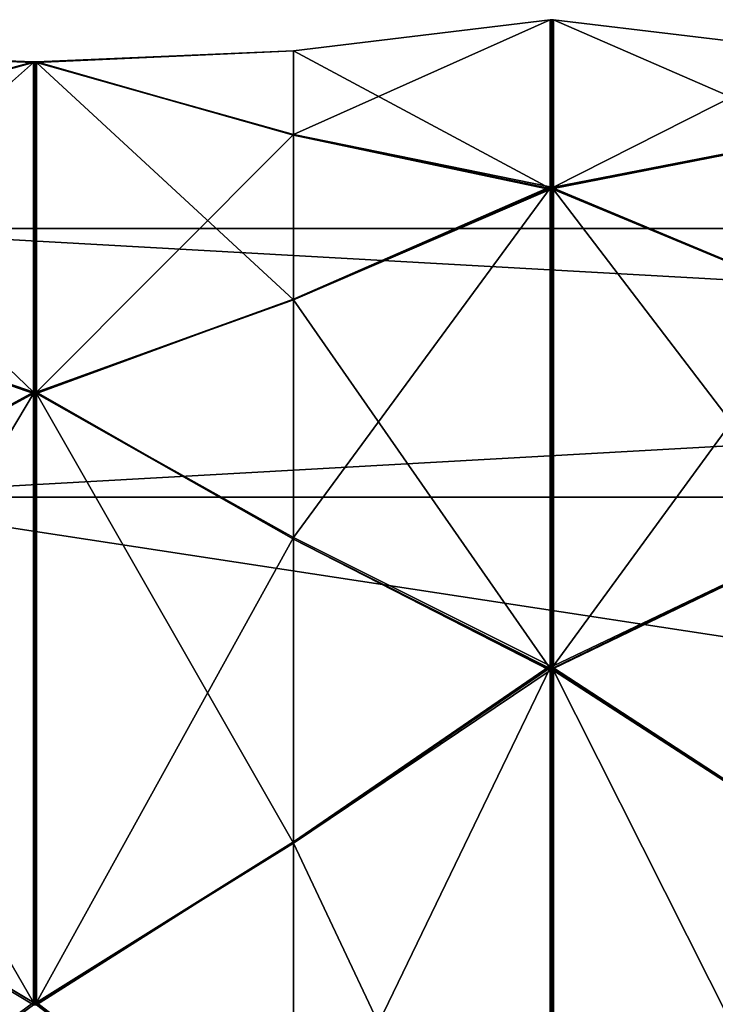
# Model space of a CAD drawing. Header units: millimetres. Extents: x -110 to 163, y -50 to 19.
# Tile 245 of 256: x 116.7 to 123.37, y -3.53 to 5.9. Entities that reach past the tile are written whole.
import ezdxf

# ---------------------------------------------------------------- set-up
doc = ezdxf.new("R2010")
doc.units = ezdxf.units.MM
doc.header["$LTSCALE"] = 65.185185
for name, color, linetype in [('6378', 7, 'CONTINUOUS'), ('6381', 7, 'CONTINUOUS'), ('6383', 7, 'CONTINUOUS'), ('6475', 7, 'CONTINUOUS'), ('6476', 7, 'CONTINUOUS'), ('6477', 7, 'CONTINUOUS'), ('6478', 7, 'CONTINUOUS'), ('6479', 7, 'CONTINUOUS'), ('6491', 7, 'CONTINUOUS'), ('6492', 7, 'CONTINUOUS'), ('6493', 7, 'CONTINUOUS'), ('6494', 7, 'CONTINUOUS'), ('6495', 7, 'CONTINUOUS'), ('6567', 7, 'CONTINUOUS'), ('6568', 7, 'CONTINUOUS'), ('6569', 7, 'CONTINUOUS'), ('6570', 7, 'CONTINUOUS'), ('6571', 7, 'CONTINUOUS'), ('6572', 7, 'CONTINUOUS'), ('6582', 7, 'CONTINUOUS'), ('6583', 7, 'CONTINUOUS'), ('6584', 7, 'CONTINUOUS'), ('6585', 7, 'CONTINUOUS'), ('6586', 7, 'CONTINUOUS'), ('6587', 7, 'CONTINUOUS'), ('6609', 7, 'CONTINUOUS'), ('6614', 7, 'CONTINUOUS'), ('6620', 7, 'CONTINUOUS'), ('6625', 7, 'CONTINUOUS'), ('6631', 7, 'CONTINUOUS'), ('6636', 7, 'CONTINUOUS'), ('6642', 7, 'CONTINUOUS'), ('6763', 7, 'CONTINUOUS'), ('6768', 7, 'CONTINUOUS'), ('6774', 7, 'CONTINUOUS')]:
    doc.layers.add(name, color=color, linetype=linetype)

msp = doc.modelspace()

# ---------------------------------------------------------------- linework, layer by layer
at = {"layer": '6378', "linetype": 'CONTINUOUS'}
for points in [[(160.7, 1.3277, -9.6), (160.7, 3.9), (114.7, 1.3277, -9.6), (160.7, 1.3277, -9.6)], [(114.7, 1.3277, -9.6), (160.7, 3.9), (114.7, 3.9), (114.7, 1.3277, -9.6)], [(160.7, -5.7, -16.6277), (160.7, 1.3277, -9.6), (114.7, -5.7, -16.6277), (160.7, -5.7, -16.6277)], [(114.7, -5.7, -16.6277), (160.7, 1.3277, -9.6), (114.7, 1.3277, -9.6), (114.7, -5.7, -16.6277)]]:
    msp.add_3dface(points, dxfattribs=at)
at = {"layer": '6381', "linetype": 'CONTINUOUS'}
for points in [[(121.7849, 4.2933, -8.0958), (121.7848, 4.2983, -8.0836), (121.8, 4.2982, -8.0839), (121.7849, 4.2933, -8.0958)], [(121.8152, 4.2981, -8.0841), (121.7849, 4.2933, -8.0958), (121.8, 4.2982, -8.0839), (121.8152, 4.2981, -8.0841)], [(121.8151, 4.2933, -8.0958), (121.7849, 4.2933, -8.0958), (121.8152, 4.2981, -8.0841), (121.8151, 4.2933, -8.0958)], [(121.785, 4.2883, -8.1079), (121.7849, 4.2933, -8.0958), (121.8, 4.2884, -8.1077), (121.785, 4.2883, -8.1079)], [(121.8, 4.2884, -8.1077), (121.7849, 4.2933, -8.0958), (121.815, 4.2885, -8.1075), (121.8, 4.2884, -8.1077)], [(121.815, 4.2885, -8.1075), (121.7849, 4.2933, -8.0958), (121.8151, 4.2933, -8.0958), (121.815, 4.2885, -8.1075)]]:
    msp.add_3dface(points, dxfattribs=at)
at = {"layer": '6383', "linetype": 'CONTINUOUS'}
for points in [[(114.7, 3.9), (160.7, 3.9), (160.7, 1.3277, 9.6), (114.7, 3.9)], [(114.7, 3.9), (160.7, 1.3277, 9.6), (114.7, 1.3277, 9.6), (114.7, 3.9)], [(160.7, 1.3277, 9.6), (160.7, -5.7, 16.6277), (114.7, 1.3277, 9.6), (160.7, 1.3277, 9.6)], [(114.7, 1.3277, 9.6), (160.7, -5.7, 16.6277), (114.7, -5.7, 16.6277), (114.7, 1.3277, 9.6)]]:
    msp.add_3dface(points, dxfattribs=at)
at = {"layer": '6475', "linetype": 'CONTINUOUS'}
for points in [[(121.815, -0.3052, -14.9865), (121.8152, -0.2873, -14.9686), (124.375, 0.9347, -13.3116), (121.815, -0.3052, -14.9865)], [(124.375, -1.9754, -16.2217), (121.815, -0.3052, -14.9865), (124.375, 0.9347, -13.3116), (124.375, -1.9754, -16.2217)], [(121.8151, -0.2963, -14.9776), (121.8152, -0.2873, -14.9686), (121.815, -0.3052, -14.9865), (121.8151, -0.2963, -14.9776)]]:
    msp.add_3dface(points, dxfattribs=at)
at = {"layer": '6476', "linetype": 'CONTINUOUS'}
for points in [[(121.815, 4.2885, -8.1075), (121.8152, 4.2981, -8.0841), (124.375, 4.793, -6.0856), (121.815, 4.2885, -8.1075)], [(124.375, 3.2181, -9.8878), (121.815, 4.2885, -8.1075), (124.375, 4.793, -6.0856), (124.375, 3.2181, -9.8878)], [(121.815, 4.2885, -8.1075), (121.8151, 4.2933, -8.0958), (121.8152, 4.2981, -8.0841), (121.815, 4.2885, -8.1075)]]:
    msp.add_3dface(points, dxfattribs=at)
at = {"layer": '6477', "linetype": 'CONTINUOUS'}
for points in [[(121.8151, 5.9, 0.0185), (121.8152, 5.9, 0.0312), (121.815, 5.9, 0.0058), (121.8151, 5.9, 0.0185)], [(121.815, 5.9, 0.0058), (121.8152, 5.9, 0.0312), (124.375, 5.5924, 2.0669), (121.815, 5.9, 0.0058)], [(124.375, 5.5924, -2.0485), (121.815, 5.9, 0.0058), (124.375, 5.5924, 2.0669), (124.375, 5.5924, -2.0485)]]:
    msp.add_3dface(points, dxfattribs=at)
at = {"layer": '6478', "linetype": 'CONTINUOUS'}
for points in [[(124.375, 4.786, 6.1026), (121.815, 4.284, 8.1183), (124.375, 3.2111, 9.9048), (124.375, 4.786, 6.1026)], [(121.8151, 4.2792, 8.13), (121.8152, 4.2743, 8.1417), (121.815, 4.284, 8.1183), (121.8151, 4.2792, 8.13)], [(121.815, 4.284, 8.1183), (121.8152, 4.2743, 8.1417), (124.375, 3.2111, 9.9048), (121.815, 4.284, 8.1183)]]:
    msp.add_3dface(points, dxfattribs=at)
at = {"layer": '6479', "linetype": 'CONTINUOUS'}
for points in [[(124.375, 0.9217, 13.3246), (121.815, -0.3135, 14.9948), (124.375, -1.9884, 16.2347), (124.375, 0.9217, 13.3246)], [(121.8151, -0.3224, 15.0037), (121.8152, -0.3314, 15.0127), (121.815, -0.3135, 14.9948), (121.8151, -0.3224, 15.0037)], [(121.815, -0.3135, 14.9948), (121.8152, -0.3314, 15.0127), (124.375, -1.9884, 16.2347), (121.815, -0.3135, 14.9948)]]:
    msp.add_3dface(points, dxfattribs=at)
at = {"layer": '6491', "linetype": 'CONTINUOUS'}
for points in [[(116.835, -3.5114, -17.6201), (114.275, -1.9754, -16.2217), (116.8348, 2.3201, -11.7886), (116.835, -3.5114, -17.6201)], [(116.8348, 2.3201, -11.7886), (114.275, -1.9754, -16.2217), (114.275, 0.9347, -13.3116), (116.8348, 2.3201, -11.7886)], [(116.85, 2.32, -11.7888), (116.835, -3.5114, -17.6201), (116.8348, 2.3201, -11.7886), (116.85, 2.32, -11.7888)], [(116.85, -3.5112, -17.62), (116.835, -3.5114, -17.6201), (116.85, 2.32, -11.7888), (116.85, -3.5112, -17.62)], [(116.8652, 2.3198, -11.789), (116.85, -3.5112, -17.62), (116.85, 2.32, -11.7888), (116.8652, 2.3198, -11.789)], [(116.865, -3.511, -17.6198), (116.85, -3.5112, -17.62), (116.8652, 2.3198, -11.789), (116.865, -3.511, -17.6198)], [(119.325, 0.9409, -13.3167), (116.865, -3.511, -17.6198), (116.8652, 2.3198, -11.789), (119.325, 0.9409, -13.3167)], [(119.325, -1.9702, -16.2279), (116.865, -3.511, -17.6198), (119.325, 0.9409, -13.3167), (119.325, -1.9702, -16.2279)], [(121.7848, -0.287, -14.9683), (119.325, -1.9702, -16.2279), (119.325, 0.9409, -13.3167), (121.7848, -0.287, -14.9683)], [(121.7849, -0.2963, -14.9776), (119.325, -1.9702, -16.2279), (121.7848, -0.287, -14.9683), (121.7849, -0.2963, -14.9776)], [(121.785, -0.3056, -14.9869), (119.325, -1.9702, -16.2279), (121.7849, -0.2963, -14.9776), (121.785, -0.3056, -14.9869)]]:
    msp.add_3dface(points, dxfattribs=at)
at = {"layer": '6492', "linetype": 'CONTINUOUS'}
for points in [[(116.835, 2.3342, -11.7676), (114.275, 3.2181, -9.8878), (116.8348, 5.4902, -4.1483), (116.835, 2.3342, -11.7676)], [(116.8348, 5.4902, -4.1483), (114.275, 3.2181, -9.8878), (114.275, 4.793, -6.0856), (116.8348, 5.4902, -4.1483)], [(116.85, 5.4901, -4.1486), (116.835, 2.3342, -11.7676), (116.8348, 5.4902, -4.1483), (116.85, 5.4901, -4.1486)], [(116.85, 2.3343, -11.7674), (116.835, 2.3342, -11.7676), (116.85, 5.4901, -4.1486), (116.85, 2.3343, -11.7674)], [(116.865, 2.3345, -11.7672), (116.85, 2.3343, -11.7674), (116.8652, 5.4901, -4.1488), (116.865, 2.3345, -11.7672)], [(116.8652, 5.4901, -4.1488), (116.85, 2.3343, -11.7674), (116.85, 5.4901, -4.1486), (116.8652, 5.4901, -4.1488)], [(119.325, 4.8008, -6.0879), (116.865, 2.3345, -11.7672), (116.8652, 5.4901, -4.1488), (119.325, 4.8008, -6.0879)], [(119.325, 3.2252, -9.8916), (116.865, 2.3345, -11.7672), (119.325, 4.8008, -6.0879), (119.325, 3.2252, -9.8916)], [(121.7848, 4.2983, -8.0836), (119.325, 3.2252, -9.8916), (119.325, 4.8008, -6.0879), (121.7848, 4.2983, -8.0836)], [(121.7848, 4.2983, -8.0836), (121.7849, 4.2933, -8.0958), (119.325, 3.2252, -9.8916), (121.7848, 4.2983, -8.0836)], [(121.7849, 4.2933, -8.0958), (121.785, 4.2883, -8.1079), (119.325, 3.2252, -9.8916), (121.7849, 4.2933, -8.0958)]]:
    msp.add_3dface(points, dxfattribs=at)
at = {"layer": '6493', "linetype": 'CONTINUOUS'}
for points in [[(121.785, 5.9, 0.0053), (119.325, 5.6004, -2.0493), (121.7849, 5.9, 0.0185), (121.785, 5.9, 0.0053)], [(121.7849, 5.9, 0.0185), (119.325, 5.6004, -2.0493), (121.7848, 5.9, 0.0317), (121.7849, 5.9, 0.0185)], [(121.7848, 5.9, 0.0317), (119.325, 5.6004, -2.0493), (119.325, 5.6004, 2.0677), (121.7848, 5.9, 0.0317)], [(116.835, 5.4951, -4.1235), (114.275, 5.5924, -2.0485), (116.8348, 5.4951, 4.1235), (116.835, 5.4951, -4.1235)], [(116.8348, 5.4951, 4.1235), (114.275, 5.5924, -2.0485), (114.275, 5.5924, 2.0669), (116.8348, 5.4951, 4.1235)], [(119.325, 5.6004, -2.0493), (116.865, 5.4952, -4.123), (119.325, 5.6004, 2.0677), (119.325, 5.6004, -2.0493)], [(119.325, 5.6004, 2.0677), (116.865, 5.4952, -4.123), (116.8652, 5.4952, 4.123), (119.325, 5.6004, 2.0677)], [(116.85, 5.4952, 4.1233), (116.835, 5.4951, -4.1235), (116.8348, 5.4951, 4.1235), (116.85, 5.4952, 4.1233)], [(116.85, 5.4952, -4.1233), (116.835, 5.4951, -4.1235), (116.85, 5.4952, 4.1233), (116.85, 5.4952, -4.1233)], [(116.865, 5.4952, -4.123), (116.85, 5.4952, -4.1233), (116.8652, 5.4952, 4.123), (116.865, 5.4952, -4.123)], [(116.8652, 5.4952, 4.123), (116.85, 5.4952, -4.1233), (116.85, 5.4952, 4.1233), (116.8652, 5.4952, 4.123)]]:
    msp.add_3dface(points, dxfattribs=at)
at = {"layer": '6494', "linetype": 'CONTINUOUS'}
for points in [[(116.835, 5.4902, 4.1483), (114.275, 4.786, 6.1026), (116.8348, 2.3342, 11.7676), (116.835, 5.4902, 4.1483)], [(116.85, 2.3343, 11.7674), (116.835, 5.4902, 4.1483), (116.8348, 2.3342, 11.7676), (116.85, 2.3343, 11.7674)], [(116.85, 5.4901, 4.1486), (116.835, 5.4902, 4.1483), (116.85, 2.3343, 11.7674), (116.85, 5.4901, 4.1486)], [(116.865, 5.4901, 4.1488), (116.85, 5.4901, 4.1486), (116.8652, 2.3345, 11.7671), (116.865, 5.4901, 4.1488)], [(116.8652, 2.3345, 11.7671), (116.85, 5.4901, 4.1486), (116.85, 2.3343, 11.7674), (116.8652, 2.3345, 11.7671)], [(119.325, 4.7937, 6.1049), (116.865, 5.4901, 4.1488), (119.325, 3.2182, 9.9086), (119.325, 4.7937, 6.1049)], [(119.325, 3.2182, 9.9086), (116.865, 5.4901, 4.1488), (116.8652, 2.3345, 11.7671), (119.325, 3.2182, 9.9086)], [(116.8348, 2.3342, 11.7676), (114.275, 4.786, 6.1026), (114.275, 3.2111, 9.9048), (116.8348, 2.3342, 11.7676)], [(121.785, 4.2842, 8.1178), (119.325, 4.7937, 6.1049), (121.7849, 4.2792, 8.13), (121.785, 4.2842, 8.1178)], [(121.7849, 4.2792, 8.13), (119.325, 4.7937, 6.1049), (121.7848, 4.2741, 8.1421), (121.7849, 4.2792, 8.13)], [(121.7848, 4.2741, 8.1421), (119.325, 4.7937, 6.1049), (119.325, 3.2182, 9.9086), (121.7848, 4.2741, 8.1421)]]:
    msp.add_3dface(points, dxfattribs=at)
at = {"layer": '6495', "linetype": 'CONTINUOUS'}
for points in [[(116.835, 2.3201, 11.7886), (114.275, 0.9217, 13.3246), (116.8348, -3.5114, 17.6201), (116.835, 2.3201, 11.7886)], [(116.85, -3.5112, 17.62), (116.835, 2.3201, 11.7886), (116.8348, -3.5114, 17.6201), (116.85, -3.5112, 17.62)], [(116.85, 2.32, 11.7888), (116.835, 2.3201, 11.7886), (116.85, -3.5112, 17.62), (116.85, 2.32, 11.7888)], [(116.865, 2.3198, 11.789), (116.85, 2.32, 11.7888), (116.8652, -3.511, 17.6198), (116.865, 2.3198, 11.789)], [(116.8652, -3.511, 17.6198), (116.85, 2.32, 11.7888), (116.85, -3.5112, 17.62), (116.8652, -3.511, 17.6198)], [(119.325, 0.9279, 13.3298), (116.865, 2.3198, 11.789), (119.325, -1.9833, 16.2409), (119.325, 0.9279, 13.3298)], [(119.325, -1.9833, 16.2409), (116.865, 2.3198, 11.789), (116.8652, -3.511, 17.6198), (119.325, -1.9833, 16.2409)], [(116.8348, -3.5114, 17.6201), (114.275, 0.9217, 13.3246), (114.275, -1.9884, 16.2347), (116.8348, -3.5114, 17.6201)], [(121.785, -0.3131, 14.9944), (119.325, 0.9279, 13.3298), (121.7849, -0.3224, 15.0037), (121.785, -0.3131, 14.9944)], [(121.7849, -0.3224, 15.0037), (119.325, 0.9279, 13.3298), (121.7848, -0.3317, 15.013), (121.7849, -0.3224, 15.0037)], [(121.7848, -0.3317, 15.013), (119.325, 0.9279, 13.3298), (119.325, -1.9833, 16.2409), (121.7848, -0.3317, 15.013)]]:
    msp.add_3dface(points, dxfattribs=at)
at = {"layer": '6567', "linetype": 'CONTINUOUS'}
for points in [[(121.7848, -7.1579, -19.5741), (119.325, -5.3914, -18.5182), (121.785, -0.3056, -14.9869), (121.7848, -7.1579, -19.5741)], [(119.325, -5.3914, -18.5182), (119.325, -1.9702, -16.2279), (121.785, -0.3056, -14.9869), (119.325, -5.3914, -18.5182)], [(121.7848, -7.1579, -19.5741), (121.785, -0.3056, -14.9869), (121.8, -0.3054, -14.9867), (121.7848, -7.1579, -19.5741)], [(121.7848, -7.1579, -19.5741), (121.8, -0.3054, -14.9867), (121.8, -7.1581, -19.5742), (121.7848, -7.1579, -19.5741)], [(121.815, -0.3052, -14.9865), (121.8152, -7.1583, -19.5743), (121.8, -7.1581, -19.5742), (121.815, -0.3052, -14.9865)], [(121.8, -0.3054, -14.9867), (121.815, -0.3052, -14.9865), (121.8, -7.1581, -19.5742), (121.8, -0.3054, -14.9867)], [(121.8152, -7.1583, -19.5743), (121.815, -0.3052, -14.9865), (124.375, -1.9754, -16.2217), (121.8152, -7.1583, -19.5743)], [(116.865, -3.511, -17.6198), (119.325, -1.9702, -16.2279), (116.8651, -3.5219, -17.6272), (116.865, -3.511, -17.6198)], [(119.325, -1.9702, -16.2279), (116.8652, -3.5329, -17.6345), (116.8651, -3.5219, -17.6272), (119.325, -1.9702, -16.2279)], [(119.325, -5.3914, -18.5182), (116.8652, -3.5329, -17.6345), (119.325, -1.9702, -16.2279), (119.325, -5.3914, -18.5182)], [(124.375, -5.3952, -18.5111), (121.8152, -7.1583, -19.5743), (124.375, -1.9754, -16.2217), (124.375, -5.3952, -18.5111)]]:
    msp.add_3dface(points, dxfattribs=at)
at = {"layer": '6568', "linetype": 'CONTINUOUS'}
for points in [[(121.785, 4.2883, -8.1079), (121.7848, -0.287, -14.9683), (119.325, 0.9409, -13.3167), (121.785, 4.2883, -8.1079)], [(121.785, 4.2883, -8.1079), (119.325, 0.9409, -13.3167), (119.325, 3.2252, -9.8916), (121.785, 4.2883, -8.1079)], [(121.785, 4.2883, -8.1079), (121.8, 4.2884, -8.1077), (121.7848, -0.287, -14.9683), (121.785, 4.2883, -8.1079)], [(121.7848, -0.287, -14.9683), (121.8, 4.2884, -8.1077), (121.8, -0.2872, -14.9685), (121.7848, -0.287, -14.9683)], [(121.8, 4.2884, -8.1077), (121.815, 4.2885, -8.1075), (121.8, -0.2872, -14.9685), (121.8, 4.2884, -8.1077)], [(121.815, 4.2885, -8.1075), (121.8152, -0.2873, -14.9686), (121.8, -0.2872, -14.9685), (121.815, 4.2885, -8.1075)], [(121.8152, -0.2873, -14.9686), (121.815, 4.2885, -8.1075), (124.375, 3.2181, -9.8878), (121.8152, -0.2873, -14.9686)], [(116.865, 2.3345, -11.7672), (119.325, 3.2252, -9.8916), (116.8651, 2.3272, -11.7781), (116.865, 2.3345, -11.7672)], [(119.325, 3.2252, -9.8916), (116.8652, 2.3198, -11.789), (116.8651, 2.3272, -11.7781), (119.325, 3.2252, -9.8916)], [(119.325, 0.9409, -13.3167), (116.8652, 2.3198, -11.789), (119.325, 3.2252, -9.8916), (119.325, 0.9409, -13.3167)], [(124.375, 0.9347, -13.3116), (121.8152, -0.2873, -14.9686), (124.375, 3.2181, -9.8878), (124.375, 0.9347, -13.3116)]]:
    msp.add_3dface(points, dxfattribs=at)
at = {"layer": '6569', "linetype": 'CONTINUOUS'}
for points in [[(121.7848, 4.2983, -8.0836), (119.325, 4.8008, -6.0879), (121.785, 5.9, 0.0053), (121.7848, 4.2983, -8.0836)], [(119.325, 4.8008, -6.0879), (119.325, 5.6004, -2.0493), (121.785, 5.9, 0.0053), (119.325, 4.8008, -6.0879)], [(121.8, 4.2982, -8.0839), (121.7848, 4.2983, -8.0836), (121.8, 5.9, 0.0056), (121.8, 4.2982, -8.0839)], [(121.7848, 4.2983, -8.0836), (121.785, 5.9, 0.0053), (121.8, 5.9, 0.0056), (121.7848, 4.2983, -8.0836)], [(121.8152, 4.2981, -8.0841), (121.8, 4.2982, -8.0839), (121.815, 5.9, 0.0058), (121.8152, 4.2981, -8.0841)], [(121.815, 5.9, 0.0058), (121.8, 4.2982, -8.0839), (121.8, 5.9, 0.0056), (121.815, 5.9, 0.0058)], [(121.8152, 4.2981, -8.0841), (121.815, 5.9, 0.0058), (124.375, 5.5924, -2.0485), (121.8152, 4.2981, -8.0841)], [(116.865, 5.4952, -4.123), (119.325, 5.6004, -2.0493), (116.8651, 5.4926, -4.1359), (116.865, 5.4952, -4.123)], [(119.325, 5.6004, -2.0493), (116.8652, 5.4901, -4.1488), (116.8651, 5.4926, -4.1359), (119.325, 5.6004, -2.0493)], [(119.325, 4.8008, -6.0879), (116.8652, 5.4901, -4.1488), (119.325, 5.6004, -2.0493), (119.325, 4.8008, -6.0879)], [(124.375, 4.793, -6.0856), (121.8152, 4.2981, -8.0841), (124.375, 5.5924, -2.0485), (124.375, 4.793, -6.0856)]]:
    msp.add_3dface(points, dxfattribs=at)
at = {"layer": '6570', "linetype": 'CONTINUOUS'}
for points in [[(121.7848, 5.9, 0.0317), (119.325, 5.6004, 2.0677), (121.785, 4.2842, 8.1178), (121.7848, 5.9, 0.0317)], [(121.7848, 5.9, 0.0317), (121.785, 4.2842, 8.1178), (121.8, 4.2841, 8.1181), (121.7848, 5.9, 0.0317)], [(121.7848, 5.9, 0.0317), (121.8, 4.2841, 8.1181), (121.8, 5.9, 0.0314), (121.7848, 5.9, 0.0317)], [(121.815, 4.284, 8.1183), (121.8152, 5.9, 0.0312), (121.8, 5.9, 0.0314), (121.815, 4.284, 8.1183)], [(121.8, 4.2841, 8.1181), (121.815, 4.284, 8.1183), (121.8, 5.9, 0.0314), (121.8, 4.2841, 8.1181)], [(121.8152, 5.9, 0.0312), (121.815, 4.284, 8.1183), (124.375, 4.786, 6.1026), (121.8152, 5.9, 0.0312)], [(124.375, 5.5924, 2.0669), (121.8152, 5.9, 0.0312), (124.375, 4.786, 6.1026), (124.375, 5.5924, 2.0669)], [(119.325, 5.6004, 2.0677), (116.8652, 5.4952, 4.123), (119.325, 4.7937, 6.1049), (119.325, 5.6004, 2.0677)], [(119.325, 5.6004, 2.0677), (119.325, 4.7937, 6.1049), (121.785, 4.2842, 8.1178), (119.325, 5.6004, 2.0677)], [(116.865, 5.4901, 4.1488), (119.325, 4.7937, 6.1049), (116.8651, 5.4926, 4.1359), (116.865, 5.4901, 4.1488)], [(119.325, 4.7937, 6.1049), (116.8652, 5.4952, 4.123), (116.8651, 5.4926, 4.1359), (119.325, 4.7937, 6.1049)]]:
    msp.add_3dface(points, dxfattribs=at)
at = {"layer": '6571', "linetype": 'CONTINUOUS'}
for points in [[(121.7848, 4.2741, 8.1421), (119.325, 3.2182, 9.9086), (121.785, -0.3131, 14.9944), (121.7848, 4.2741, 8.1421)], [(121.7848, 4.2741, 8.1421), (121.8, -0.3133, 14.9946), (121.8, 4.2742, 8.1419), (121.7848, 4.2741, 8.1421)], [(121.7848, 4.2741, 8.1421), (121.785, -0.3131, 14.9944), (121.8, -0.3133, 14.9946), (121.7848, 4.2741, 8.1421)], [(121.815, -0.3135, 14.9948), (121.8152, 4.2743, 8.1417), (121.8, 4.2742, 8.1419), (121.815, -0.3135, 14.9948)], [(121.8, -0.3133, 14.9946), (121.815, -0.3135, 14.9948), (121.8, 4.2742, 8.1419), (121.8, -0.3133, 14.9946)], [(121.8152, 4.2743, 8.1417), (121.815, -0.3135, 14.9948), (124.375, 0.9217, 13.3246), (121.8152, 4.2743, 8.1417)], [(124.375, 3.2111, 9.9048), (121.8152, 4.2743, 8.1417), (124.375, 0.9217, 13.3246), (124.375, 3.2111, 9.9048)], [(119.325, 3.2182, 9.9086), (116.8652, 2.3345, 11.7671), (119.325, 0.9279, 13.3298), (119.325, 3.2182, 9.9086)], [(119.325, 3.2182, 9.9086), (119.325, 0.9279, 13.3298), (121.785, -0.3131, 14.9944), (119.325, 3.2182, 9.9086)], [(116.865, 2.3198, 11.789), (119.325, 0.9279, 13.3298), (116.8651, 2.3272, 11.7781), (116.865, 2.3198, 11.789)], [(119.325, 0.9279, 13.3298), (116.8652, 2.3345, 11.7671), (116.8651, 2.3272, 11.7781), (119.325, 0.9279, 13.3298)]]:
    msp.add_3dface(points, dxfattribs=at)
at = {"layer": '6572', "linetype": 'CONTINUOUS'}
for points in [[(121.7848, -0.3317, 15.013), (119.325, -1.9833, 16.2409), (121.785, -7.1921, 19.5883), (121.7848, -0.3317, 15.013)], [(121.7848, -0.3317, 15.013), (121.8, -7.1923, 19.5884), (121.8, -0.3315, 15.0128), (121.7848, -0.3317, 15.013)], [(121.7848, -0.3317, 15.013), (121.785, -7.1921, 19.5883), (121.8, -7.1923, 19.5884), (121.7848, -0.3317, 15.013)], [(121.815, -7.1925, 19.5885), (121.8152, -0.3314, 15.0127), (121.8, -0.3315, 15.0128), (121.815, -7.1925, 19.5885)], [(121.8, -7.1923, 19.5884), (121.815, -7.1925, 19.5885), (121.8, -0.3315, 15.0128), (121.8, -7.1923, 19.5884)], [(121.8152, -0.3314, 15.0127), (121.815, -7.1925, 19.5885), (124.375, -5.4122, 18.5181), (121.8152, -0.3314, 15.0127)], [(124.375, -1.9884, 16.2347), (121.8152, -0.3314, 15.0127), (124.375, -5.4122, 18.5181), (124.375, -1.9884, 16.2347)], [(119.325, -1.9833, 16.2409), (116.8652, -3.511, 17.6198), (119.325, -5.4084, 18.5252), (119.325, -1.9833, 16.2409)], [(119.325, -1.9833, 16.2409), (119.325, -5.4084, 18.5252), (121.785, -7.1921, 19.5883), (119.325, -1.9833, 16.2409)], [(116.865, -3.5328, 17.6345), (119.325, -5.4084, 18.5252), (116.8651, -3.5219, 17.6272), (116.865, -3.5328, 17.6345)], [(119.325, -5.4084, 18.5252), (116.8652, -3.511, 17.6198), (116.8651, -3.5219, 17.6272), (119.325, -5.4084, 18.5252)]]:
    msp.add_3dface(points, dxfattribs=at)
at = {"layer": '6582', "linetype": 'CONTINUOUS'}
for points in [[(114.275, -5.3952, -18.5111), (114.275, -1.9754, -16.2217), (116.835, -3.5114, -17.6201), (114.275, -5.3952, -18.5111)], [(116.8348, -3.5324, -17.6342), (114.275, -5.3952, -18.5111), (116.835, -3.5114, -17.6201), (116.8348, -3.5324, -17.6342)], [(116.8348, -3.5324, -17.6342), (116.835, -3.5114, -17.6201), (116.8349, -3.5219, -17.6272), (116.8348, -3.5324, -17.6342)]]:
    msp.add_3dface(points, dxfattribs=at)
at = {"layer": '6583', "linetype": 'CONTINUOUS'}
for points in [[(114.275, 0.9347, -13.3116), (114.275, 3.2181, -9.8878), (116.835, 2.3342, -11.7676), (114.275, 0.9347, -13.3116)], [(116.8348, 2.3201, -11.7886), (114.275, 0.9347, -13.3116), (116.835, 2.3342, -11.7676), (116.8348, 2.3201, -11.7886)], [(116.8348, 2.3201, -11.7886), (116.835, 2.3342, -11.7676), (116.8349, 2.3272, -11.7781), (116.8348, 2.3201, -11.7886)]]:
    msp.add_3dface(points, dxfattribs=at)
at = {"layer": '6584', "linetype": 'CONTINUOUS'}
for points in [[(114.275, 4.793, -6.0856), (114.275, 5.5924, -2.0485), (116.835, 5.4951, -4.1235), (114.275, 4.793, -6.0856)], [(116.8348, 5.4902, -4.1483), (114.275, 4.793, -6.0856), (116.835, 5.4951, -4.1235), (116.8348, 5.4902, -4.1483)], [(116.8348, 5.4902, -4.1483), (116.835, 5.4951, -4.1235), (116.8349, 5.4926, -4.1359), (116.8348, 5.4902, -4.1483)]]:
    msp.add_3dface(points, dxfattribs=at)
at = {"layer": '6585', "linetype": 'CONTINUOUS'}
for points in [[(116.8348, 5.4951, 4.1235), (114.275, 5.5924, 2.0669), (116.835, 5.4902, 4.1483), (116.8348, 5.4951, 4.1235)], [(114.275, 5.5924, 2.0669), (114.275, 4.786, 6.1026), (116.835, 5.4902, 4.1483), (114.275, 5.5924, 2.0669)], [(116.8348, 5.4951, 4.1235), (116.835, 5.4902, 4.1483), (116.8349, 5.4926, 4.1359), (116.8348, 5.4951, 4.1235)]]:
    msp.add_3dface(points, dxfattribs=at)
at = {"layer": '6586', "linetype": 'CONTINUOUS'}
for points in [[(116.8348, 2.3342, 11.7676), (114.275, 3.2111, 9.9048), (116.835, 2.3201, 11.7886), (116.8348, 2.3342, 11.7676)], [(114.275, 3.2111, 9.9048), (114.275, 0.9217, 13.3246), (116.835, 2.3201, 11.7886), (114.275, 3.2111, 9.9048)], [(116.8348, 2.3342, 11.7676), (116.835, 2.3201, 11.7886), (116.8349, 2.3272, 11.7781), (116.8348, 2.3342, 11.7676)]]:
    msp.add_3dface(points, dxfattribs=at)
at = {"layer": '6587', "linetype": 'CONTINUOUS'}
for points in [[(116.8348, -3.5114, 17.6201), (114.275, -1.9884, 16.2347), (116.835, -3.5324, 17.6342), (116.8348, -3.5114, 17.6201)], [(114.275, -1.9884, 16.2347), (114.275, -5.4122, 18.5181), (116.835, -3.5324, 17.6342), (114.275, -1.9884, 16.2347)], [(116.8348, -3.5114, 17.6201), (116.835, -3.5324, 17.6342), (116.8349, -3.5219, 17.6272), (116.8348, -3.5114, 17.6201)]]:
    msp.add_3dface(points, dxfattribs=at)
at = {"layer": '6609', "linetype": 'CONTINUOUS'}
for points in [[(116.85, 5.4901, -4.1486), (116.8348, 5.4902, -4.1483), (116.8651, 5.4926, -4.1359), (116.85, 5.4901, -4.1486)], [(116.8651, 5.4926, -4.1359), (116.8348, 5.4902, -4.1483), (116.8349, 5.4926, -4.1359), (116.8651, 5.4926, -4.1359)], [(116.835, 5.4951, -4.1235), (116.8651, 5.4926, -4.1359), (116.8349, 5.4926, -4.1359), (116.835, 5.4951, -4.1235)], [(116.835, 5.4951, -4.1235), (116.85, 5.4952, -4.1233), (116.8651, 5.4926, -4.1359), (116.835, 5.4951, -4.1235)], [(116.85, 5.4952, -4.1233), (116.865, 5.4952, -4.123), (116.8651, 5.4926, -4.1359), (116.85, 5.4952, -4.1233)], [(116.8652, 5.4901, -4.1488), (116.85, 5.4901, -4.1486), (116.8651, 5.4926, -4.1359), (116.8652, 5.4901, -4.1488)]]:
    msp.add_3dface(points, dxfattribs=at)
at = {"layer": '6614', "linetype": 'CONTINUOUS'}
for points in [[(121.7849, 5.9, 0.0185), (121.7848, 5.9, 0.0317), (121.8, 5.9, 0.0314), (121.7849, 5.9, 0.0185)], [(121.8152, 5.9, 0.0312), (121.8151, 5.9, 0.0185), (121.7849, 5.9, 0.0185), (121.8152, 5.9, 0.0312)], [(121.8152, 5.9, 0.0312), (121.7849, 5.9, 0.0185), (121.8, 5.9, 0.0314), (121.8152, 5.9, 0.0312)], [(121.8151, 5.9, 0.0185), (121.815, 5.9, 0.0058), (121.7849, 5.9, 0.0185), (121.8151, 5.9, 0.0185)], [(121.7849, 5.9, 0.0185), (121.815, 5.9, 0.0058), (121.8, 5.9, 0.0056), (121.7849, 5.9, 0.0185)], [(121.785, 5.9, 0.0053), (121.7849, 5.9, 0.0185), (121.8, 5.9, 0.0056), (121.785, 5.9, 0.0053)]]:
    msp.add_3dface(points, dxfattribs=at)
at = {"layer": '6620', "linetype": 'CONTINUOUS'}
for points in [[(116.85, 5.4952, 4.1233), (116.8348, 5.4951, 4.1235), (116.8651, 5.4926, 4.1359), (116.85, 5.4952, 4.1233)], [(116.8651, 5.4926, 4.1359), (116.8348, 5.4951, 4.1235), (116.8349, 5.4926, 4.1359), (116.8651, 5.4926, 4.1359)], [(116.835, 5.4902, 4.1483), (116.8651, 5.4926, 4.1359), (116.8349, 5.4926, 4.1359), (116.835, 5.4902, 4.1483)], [(116.835, 5.4902, 4.1483), (116.85, 5.4901, 4.1486), (116.8651, 5.4926, 4.1359), (116.835, 5.4902, 4.1483)], [(116.8652, 5.4952, 4.123), (116.85, 5.4952, 4.1233), (116.8651, 5.4926, 4.1359), (116.8652, 5.4952, 4.123)], [(116.85, 5.4901, 4.1486), (116.865, 5.4901, 4.1488), (116.8651, 5.4926, 4.1359), (116.85, 5.4901, 4.1486)]]:
    msp.add_3dface(points, dxfattribs=at)
at = {"layer": '6625', "linetype": 'CONTINUOUS'}
for points in [[(121.7849, 4.2792, 8.13), (121.7848, 4.2741, 8.1421), (121.8, 4.2742, 8.1419), (121.7849, 4.2792, 8.13)], [(121.785, 4.2842, 8.1178), (121.7849, 4.2792, 8.13), (121.8, 4.2841, 8.1181), (121.785, 4.2842, 8.1178)], [(121.7849, 4.2792, 8.13), (121.815, 4.284, 8.1183), (121.8, 4.2841, 8.1181), (121.7849, 4.2792, 8.13)], [(121.8151, 4.2792, 8.13), (121.815, 4.284, 8.1183), (121.7849, 4.2792, 8.13), (121.8151, 4.2792, 8.13)], [(121.8152, 4.2743, 8.1417), (121.8151, 4.2792, 8.13), (121.7849, 4.2792, 8.13), (121.8152, 4.2743, 8.1417)], [(121.8152, 4.2743, 8.1417), (121.7849, 4.2792, 8.13), (121.8, 4.2742, 8.1419), (121.8152, 4.2743, 8.1417)]]:
    msp.add_3dface(points, dxfattribs=at)
at = {"layer": '6631', "linetype": 'CONTINUOUS'}
for points in [[(116.85, 2.3343, 11.7674), (116.8348, 2.3342, 11.7676), (116.8651, 2.3272, 11.7781), (116.85, 2.3343, 11.7674)], [(116.8651, 2.3272, 11.7781), (116.8348, 2.3342, 11.7676), (116.8349, 2.3272, 11.7781), (116.8651, 2.3272, 11.7781)], [(116.835, 2.3201, 11.7886), (116.8651, 2.3272, 11.7781), (116.8349, 2.3272, 11.7781), (116.835, 2.3201, 11.7886)], [(116.835, 2.3201, 11.7886), (116.85, 2.32, 11.7888), (116.8651, 2.3272, 11.7781), (116.835, 2.3201, 11.7886)], [(116.8652, 2.3345, 11.7671), (116.85, 2.3343, 11.7674), (116.8651, 2.3272, 11.7781), (116.8652, 2.3345, 11.7671)], [(116.85, 2.32, 11.7888), (116.865, 2.3198, 11.789), (116.8651, 2.3272, 11.7781), (116.85, 2.32, 11.7888)]]:
    msp.add_3dface(points, dxfattribs=at)
at = {"layer": '6636', "linetype": 'CONTINUOUS'}
for points in [[(121.7849, -0.3224, 15.0037), (121.7848, -0.3317, 15.013), (121.8, -0.3315, 15.0128), (121.7849, -0.3224, 15.0037)], [(121.785, -0.3131, 14.9944), (121.7849, -0.3224, 15.0037), (121.8, -0.3133, 14.9946), (121.785, -0.3131, 14.9944)], [(121.7849, -0.3224, 15.0037), (121.815, -0.3135, 14.9948), (121.8, -0.3133, 14.9946), (121.7849, -0.3224, 15.0037)], [(121.8151, -0.3224, 15.0037), (121.815, -0.3135, 14.9948), (121.7849, -0.3224, 15.0037), (121.8151, -0.3224, 15.0037)], [(121.8152, -0.3314, 15.0127), (121.8151, -0.3224, 15.0037), (121.7849, -0.3224, 15.0037), (121.8152, -0.3314, 15.0127)], [(121.8152, -0.3314, 15.0127), (121.7849, -0.3224, 15.0037), (121.8, -0.3315, 15.0128), (121.8152, -0.3314, 15.0127)]]:
    msp.add_3dface(points, dxfattribs=at)
at = {"layer": '6642', "linetype": 'CONTINUOUS'}
for points in [[(116.85, -3.5112, 17.62), (116.8348, -3.5114, 17.6201), (116.8651, -3.5219, 17.6272), (116.85, -3.5112, 17.62)], [(116.8651, -3.5219, 17.6272), (116.8348, -3.5114, 17.6201), (116.8349, -3.5219, 17.6272), (116.8651, -3.5219, 17.6272)], [(116.835, -3.5324, 17.6342), (116.8651, -3.5219, 17.6272), (116.8349, -3.5219, 17.6272), (116.835, -3.5324, 17.6342)], [(116.835, -3.5324, 17.6342), (116.85, -3.5326, 17.6343), (116.8651, -3.5219, 17.6272), (116.835, -3.5324, 17.6342)], [(116.8652, -3.511, 17.6198), (116.85, -3.5112, 17.62), (116.8651, -3.5219, 17.6272), (116.8652, -3.511, 17.6198)], [(116.85, -3.5326, 17.6343), (116.865, -3.5328, 17.6345), (116.8651, -3.5219, 17.6272), (116.85, -3.5326, 17.6343)]]:
    msp.add_3dface(points, dxfattribs=at)
at = {"layer": '6763', "linetype": 'CONTINUOUS'}
for points in [[(116.85, -3.5326, -17.6343), (116.8348, -3.5324, -17.6342), (116.8651, -3.5219, -17.6272), (116.85, -3.5326, -17.6343)], [(116.8651, -3.5219, -17.6272), (116.8348, -3.5324, -17.6342), (116.8349, -3.5219, -17.6272), (116.8651, -3.5219, -17.6272)], [(116.835, -3.5114, -17.6201), (116.8651, -3.5219, -17.6272), (116.8349, -3.5219, -17.6272), (116.835, -3.5114, -17.6201)], [(116.835, -3.5114, -17.6201), (116.85, -3.5112, -17.62), (116.8651, -3.5219, -17.6272), (116.835, -3.5114, -17.6201)], [(116.85, -3.5112, -17.62), (116.865, -3.511, -17.6198), (116.8651, -3.5219, -17.6272), (116.85, -3.5112, -17.62)], [(116.8652, -3.5329, -17.6345), (116.85, -3.5326, -17.6343), (116.8651, -3.5219, -17.6272), (116.8652, -3.5329, -17.6345)]]:
    msp.add_3dface(points, dxfattribs=at)
at = {"layer": '6768', "linetype": 'CONTINUOUS'}
for points in [[(121.7849, -0.2963, -14.9776), (121.7848, -0.287, -14.9683), (121.8, -0.2872, -14.9685), (121.7849, -0.2963, -14.9776)], [(121.8152, -0.2873, -14.9686), (121.7849, -0.2963, -14.9776), (121.8, -0.2872, -14.9685), (121.8152, -0.2873, -14.9686)], [(121.8152, -0.2873, -14.9686), (121.8151, -0.2963, -14.9776), (121.7849, -0.2963, -14.9776), (121.8152, -0.2873, -14.9686)], [(121.8151, -0.2963, -14.9776), (121.815, -0.3052, -14.9865), (121.7849, -0.2963, -14.9776), (121.8151, -0.2963, -14.9776)], [(121.7849, -0.2963, -14.9776), (121.815, -0.3052, -14.9865), (121.8, -0.3054, -14.9867), (121.7849, -0.2963, -14.9776)], [(121.785, -0.3056, -14.9869), (121.7849, -0.2963, -14.9776), (121.8, -0.3054, -14.9867), (121.785, -0.3056, -14.9869)]]:
    msp.add_3dface(points, dxfattribs=at)
at = {"layer": '6774', "linetype": 'CONTINUOUS'}
for points in [[(116.85, 2.32, -11.7888), (116.8348, 2.3201, -11.7886), (116.8651, 2.3272, -11.7781), (116.85, 2.32, -11.7888)], [(116.8651, 2.3272, -11.7781), (116.8348, 2.3201, -11.7886), (116.8349, 2.3272, -11.7781), (116.8651, 2.3272, -11.7781)], [(116.835, 2.3342, -11.7676), (116.8651, 2.3272, -11.7781), (116.8349, 2.3272, -11.7781), (116.835, 2.3342, -11.7676)], [(116.835, 2.3342, -11.7676), (116.85, 2.3343, -11.7674), (116.8651, 2.3272, -11.7781), (116.835, 2.3342, -11.7676)], [(116.85, 2.3343, -11.7674), (116.865, 2.3345, -11.7672), (116.8651, 2.3272, -11.7781), (116.85, 2.3343, -11.7674)], [(116.8652, 2.3198, -11.789), (116.85, 2.32, -11.7888), (116.8651, 2.3272, -11.7781), (116.8652, 2.3198, -11.789)]]:
    msp.add_3dface(points, dxfattribs=at)

doc.saveas('drawing.dxf')
